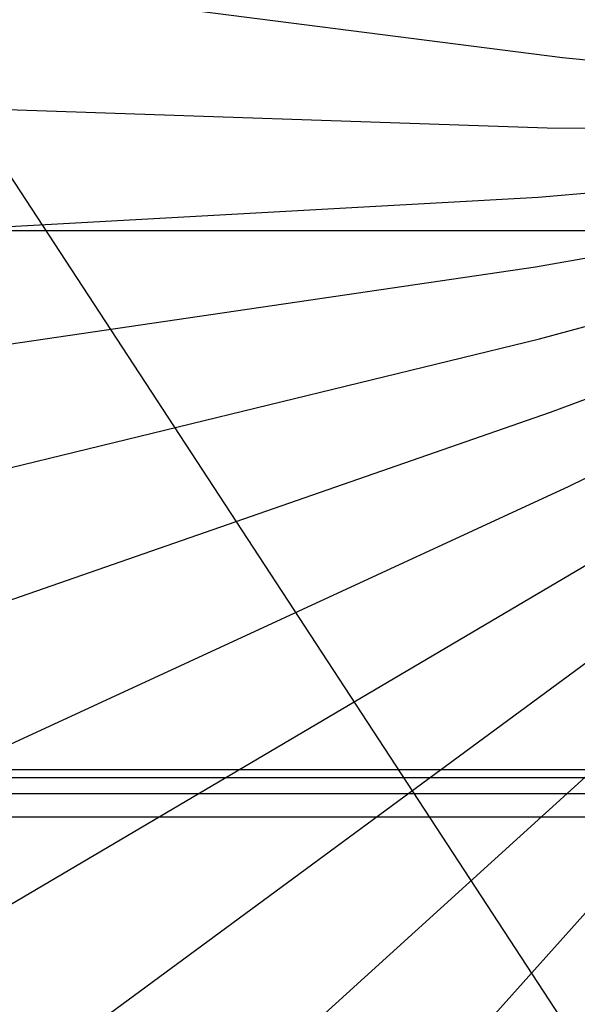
# Model space of a CAD drawing. Header units: millimetres. Extents: x 20498 to 21098, y 1199 to 1799.
# Tile 67 of 110: x 20797.5038 to 20797.5783, y 1499.1992 to 1499.3306. Entities that reach past the tile are written whole.
import ezdxf

# ---------------------------------------------------------------- set-up
doc = ezdxf.new("R2010")
doc.units = ezdxf.units.MM
doc.layers.add('Rico Pouf Ferm Living', color=7, linetype='Continuous', true_color=0x000000)

msp = doc.modelspace()

# ---------------------------------------------------------------- linework, layer by layer
at = {"layer": 'Rico Pouf Ferm Living'}
for p, q in [((20797.9341, 1498.64996, 421.033), (20790.58693, 1509.88433, 420.99125)), ((20797.47775, 1499.33818, 54.68011), (20797.5763, 1499.32558, 54.68046)), ((20797.5763, 1499.32558, 54.68046), (20797.67403, 1499.31579, 54.6808)), ((20797.47492, 1499.31957, 54.68008), (20797.57422, 1499.31617, 54.68045)), ((20797.57422, 1499.31617, 54.68045), (20797.67243, 1499.31551, 54.6808)), ((20797.57304, 1499.30693, 54.68043), (20797.67091, 1499.3151, 54.6808)), ((20797.57269, 1499.29762, 54.68041), (20797.66944, 1499.31455, 54.6808)), ((20797.57322, 1499.288, 54.68039), (20797.66797, 1499.31384, 54.6808)), ((20797.57469, 1499.2782, 54.68038), (20797.66654, 1499.31298, 54.68079)), ((20797.57717, 1499.26834, 54.68036), (20797.66517, 1499.31195, 54.68079)), ((20797.47384, 1499.30139, 54.68004), (20797.57304, 1499.30693, 54.68043)), ((20612.21944, 1499.30048, 53.13097), (20797.67473, 1499.30246, 52.68079)), ((20797.47439, 1499.28319, 54.68001), (20797.57269, 1499.29762, 54.68041)), ((20797.47668, 1499.26451, 54.67998), (20797.57322, 1499.288, 54.68039)), ((20797.48085, 1499.24558, 54.67994), (20797.57469, 1499.2782, 54.68038)), ((20797.48697, 1499.22667, 54.67991), (20797.57717, 1499.26834, 54.68036)), ((20797.49511, 1499.20809, 54.67988), (20797.58068, 1499.25857, 54.68034)), ((20797.50523, 1499.19014, 54.67985), (20797.58523, 1499.24906, 54.68033)), ((20797.51727, 1499.17314, 54.67983), (20797.59079, 1499.23997, 54.68031)), ((21016.87681, 1499.23031, 0.13171), (20584.1753, 1499.23068, -0.13171)), ((20797.53106, 1499.15739, 54.67981), (20797.59729, 1499.23145, 54.6803)), ((20584.18141, 1499.22964, 10.65118), (21016.88292, 1499.22927, 10.91461)), ((20907.43778, 1499.22717, 33.70941), (20693.65245, 1499.22735, 33.57926)), ((20569.67484, 1499.22441, 65.07433), (21031.45115, 1499.22403, 65.35546))]:
    msp.add_line(p, q, dxfattribs=at)

doc.saveas('drawing.dxf')
